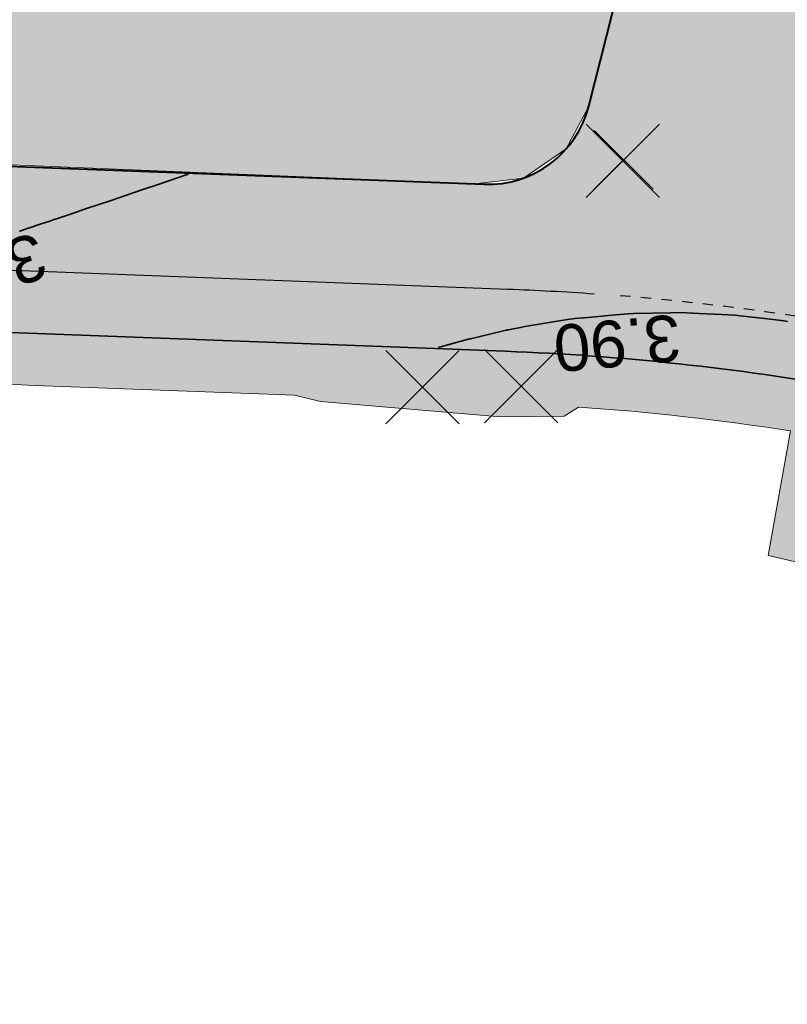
# Model space of a CAD drawing. Header units: metres. Extents: x 538891 to 1080079, y 6588829 to 13178720.
# Tile 88 of 256: x 539201 to 539216, y 6589459 to 6589478. Entities that reach past the tile are written whole.
import ezdxf

# ---------------------------------------------------------------- set-up
doc = ezdxf.new("R2010")
doc.units = ezdxf.units.M
doc.header["$LTSCALE"] = 0.4
doc.linetypes.add('#16_019061_PP_TL_liiklusskeem$0$VIA31', pattern=[1, 0.5, -0.5])
doc.layers.add('KOLDE PST', color=7, linetype='Continuous')
doc.styles.add('Swis721 Lt BT', font='swissl.ttf')

# ---------------------------------------------------------------- blocks, each defined once
blk = doc.blocks.new('#9_019061_PP_TL (2D)')
at = {"linetype": 'Continuous', "lineweight": 0, "true_color": 0xffdf7f}
h = blk.add_hatch(color=41, dxfattribs=at)
edge = h.paths.add_edge_path()
edge.add_arc((539039.4154101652, 6589463.244350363), 48.29997429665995, 66.57314219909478, 76.14185816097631, ccw=False)
edge.add_line((539058.6184198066, 6589507.562878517), (539066.0345749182, 6589504.349493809))
edge.add_arc((539086.589352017, 6589551.787756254), 51.69997684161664, 246.5731409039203, 263.6668443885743)
edge.add_line((539080.8863548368, 6589500.403289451), (539120.7231832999, 6589495.981924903))
edge.add_arc((539112.6374951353, 6589423.129258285), 73.29999581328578, 66.82796386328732, 83.66684102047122, ccw=False)
edge.add_line((539141.4805500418, 6589490.515960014), (539168.781217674, 6589478.830647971))
edge.add_arc((539204.8645496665, 6589563.132979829), 91.70000002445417, 246.827964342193, 267.830195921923)
edge.add_line((539201.3926800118, 6589471.498727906), (539210.4155722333, 6589471.156865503))
edge.add_arc((539208.5868775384, 6589422.891496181), 48.29999999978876, 71.30953512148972, 87.83019592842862, ccw=False)
edge.add_line((539224.0648710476, 6589468.644329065), (539232.0216122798, 6589465.952596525))
edge.add_arc((539222.407951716, 6589437.534687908), 29.99999999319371, 32.623453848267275, 71.30953511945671, ccw=False)
edge.add_line((539247.6749051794, 6589453.708155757), (539249.0157836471, 6589451.613372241))
edge.add_line((539249.0157836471, 6589451.613372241), (539252.5125743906, 6589453.823353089))
edge.add_line((539252.5125743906, 6589453.823353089), (539252.222101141, 6589454.28296077))
edge.add_arc((539255.6034059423, 6589456.419959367), 3.999998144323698, 78.34070675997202, 212.2930555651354, ccw=False)
edge.add_line((539256.4117717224, 6589460.337424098), (539306.7314928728, 6589449.954046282))
edge.add_arc((539266.3134001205, 6589254.080679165), 199.9999954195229, 69.38189835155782, 78.34076937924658, ccw=False)
edge.add_arc((539390.1600926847, 6589583.253643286), 151.6999385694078, 249.3818962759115, 260.1262747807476)
edge.add_line((539364.146992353, 6589433.800674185), (539400.3056453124, 6589427.507063))
edge.add_arc((539374.8755807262, 6589281.403813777), 148.2998571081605, 76.54589760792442, 80.12627433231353, ccw=False)
edge.add_line((539409.3799683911, 6589425.633820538), (539415.6764660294, 6589424.127498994))
edge.add_line((539415.6764660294, 6589424.127498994), (539461.9164176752, 6589412.655971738))
edge.add_line((539461.9164176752, 6589412.655971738), (539501.0212698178, 6589403.156877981))
edge.add_arc((539453.8114742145, 6589208.80864604), 200.0000001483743, 68.66850267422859, 76.34653551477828, ccw=False)
edge.add_line((539526.5641454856, 6589395.106925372), (539542.9704975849, 6589388.699963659))
edge.add_arc((539635.0753794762, 6589624.553585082), 253.2000000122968, 248.6685026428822, 261.8880643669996)
edge.add_arc((539543.2849724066, 6588980.562303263), 397.2999999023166, 71.92422893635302, 81.88806437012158, ccw=False)
edge.add_arc((539703.1845637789, 6589464.417768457), 112.3042545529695, 250.96499781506, 252.4606867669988)
edge.add_arc((539871.3742939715, 6589937.521631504), 614.357186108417, 250.8007736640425, 252.2964588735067)
edge.add_line((539684.5532260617, 6589352.258749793), (539685.5730097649, 6589355.293153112))
edge.add_arc((539758.7057676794, 6589594.356928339), 249.9997778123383, 250.6606811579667, 252.9904383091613, ccw=False)
edge.add_arc((539543.2849724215, 6588980.562303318), 400.4999998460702, 70.66068219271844, 78.54997938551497)
edge.add_arc((539623.1864813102, 6589375.051845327), 2.00000000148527, 166.3465355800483, 258.5499793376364, ccw=False)
edge.add_line((539621.2429989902, 6589375.523943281), (539622.1456133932, 6589379.239729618))
edge.add_line((539622.1456133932, 6589379.239729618), (539618.2586487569, 6589380.18392553))
edge.add_line((539618.2586487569, 6589380.18392553), (539617.2645513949, 6589376.091531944))
edge.add_arc((539615.3210694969, 6589376.563629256), 1.999999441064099, 259.6901167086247, 346.3465505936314, ccw=False)
edge.add_arc((539543.2849725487, 6588980.562304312), 400.499998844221, 79.69013183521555, 81.88806437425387)
edge.add_arc((539635.0753794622, 6589624.553585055), 249.9999999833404, 248.668502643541, 261.88806437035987, ccw=False)
edge.add_line((539544.134540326, 6589391.680736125), (539527.7281882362, 6589398.087697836))
edge.add_arc((539453.8114743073, 6589208.808646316), 203.1999998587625, 68.66850266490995, 76.34653552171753)
edge.add_line((539501.7766265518, 6589406.266449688), (539462.6793608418, 6589415.763700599))
edge.add_line((539462.6793608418, 6589415.763700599), (539428.9086092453, 6589424.141782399))
edge.add_arc((539429.3901842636, 6589426.08293785), 1.999999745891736, 166.0669591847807, 256.06697375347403, ccw=False)
edge.add_line((539427.4490289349, 6589426.564513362), (539427.4851470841, 6589426.710100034))
edge.add_line((539427.4851470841, 6589426.710100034), (539423.6028358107, 6589427.673250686))
edge.add_line((539423.6028358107, 6589427.673250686), (539423.5765020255, 6589427.567103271))
edge.add_arc((539421.635346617, 6589428.048678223), 1.999999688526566, 256.5458904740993, 346.0669753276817, ccw=False)
edge.add_line((539421.170013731, 6589426.103565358), (539410.1245006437, 6589428.746001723))
edge.add_arc((539374.8755813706, 6589281.403816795), 151.4998540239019, 76.54589761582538, 80.12627434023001)
edge.add_line((539400.8543728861, 6589430.659664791), (539364.6957199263, 6589436.953275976))
edge.add_arc((539390.160108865, 6589583.253702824), 148.4999999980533, 248.6969164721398, 260.12627261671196, ccw=False)
edge.add_line((539336.2098552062, 6589444.900458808), (539332.5649809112, 6589446.321761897))
edge.add_arc((539259.5728721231, 6589259.245281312), 200.8119954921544, 68.68563534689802, 74.77494262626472)
edge.add_arc((539312.8319477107, 6589454.93936929), 1.999999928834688, 166.0669644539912, 254.8231364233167, ccw=False)
edge.add_line((539310.8907921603, 6589455.420944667), (539310.9409658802, 6589455.623187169))
edge.add_line((539310.9409658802, 6589455.623187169), (539305.9872836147, 6589456.852130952))
edge.add_line((539305.9872836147, 6589456.852130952), (539305.9427732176, 6589456.672716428))
edge.add_arc((539304.0016178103, 6589457.154291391), 1.999999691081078, 258.3407607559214, 346.0669749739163, ccw=False)
edge.add_line((539303.5974366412, 6589455.195558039), (539232.7135843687, 6589469.822304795))
edge.add_arc((539252.9225889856, 6589567.758824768), 99.99982906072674, 252.9836061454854, 258.3407738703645, ccw=False)
edge.add_arc((539208.5868928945, 6589422.891557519), 51.49993684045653, 72.9836072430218, 78.65987112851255)
edge.add_arc((539219.1067407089, 6589475.347024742), 1.999999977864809, 165.7554892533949, 258.6598684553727, ccw=False)
edge.add_line((539217.1682317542, 6589475.839145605), (539217.8961277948, 6589478.706394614))
edge.add_line((539217.8961277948, 6589478.706394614), (539213.0431669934, 6589479.910350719))
edge.add_line((539213.0431669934, 6589479.910350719), (539212.0202843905, 6589475.881122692))
edge.add_arc((539210.0817755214, 6589476.373243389), 1.9999998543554, 267.8301925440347, 345.7554932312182, ccw=False)
edge.add_line((539210.0060530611, 6589474.374677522), (539201.5138357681, 6589474.696433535))
edge.add_arc((539204.8645496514, 6589563.132979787), 88.499999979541, 246.8279643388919, 267.83019593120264, ccw=False)
edge.add_line((539170.0403961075, 6589481.772495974), (539142.7397284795, 6589493.457808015))
edge.add_arc((539112.6374951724, 6589423.129258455), 76.49999564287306, 66.82796385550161, 83.66684101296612)
edge.add_line((539121.0761738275, 6589499.162396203), (539081.2393453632, 6589503.58376075))
edge.add_arc((539086.5893523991, 6589551.787757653), 48.49997827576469, 246.573140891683, 263.6668443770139, ccw=False)
edge.add_line((539067.30682455, 6589507.285712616), (539059.8906694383, 6589510.499097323))
edge.add_arc((539039.4154784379, 6589463.244549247), 51.49976466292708, 66.5731240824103, 76.14187874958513)
edge.add_line((539051.7506227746, 6589513.245248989), (539050.9841624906, 6589510.138395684))
at = {"color": 41, "linetype": 'Continuous', "lineweight": 9, "true_color": 0xffdf7f, "flags": 128}
for points in [[(539141.4805500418, 6589490.515960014), (539168.781217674, 6589478.830647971, 0.09189691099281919), (539201.3926800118, 6589471.498727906), (539210.4155722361, 6589471.156865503, -0.07221009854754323), (539224.0648710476, 6589468.644329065), (539232.0216122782, 6589465.952596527, -0.1704215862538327), (539247.6749051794, 6589453.708155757)], [(539232.7135843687, 6589469.822304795, -0.02337931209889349), (539223.6581072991, 6589472.136882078, 0.02477243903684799), (539218.7134748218, 6589473.386070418, -0.4291397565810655), (539217.1682317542, 6589475.839145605), (539217.8961277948, 6589478.706394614), (539213.0431669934, 6589479.910350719), (539212.0202843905, 6589475.881122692, -0.3537518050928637), (539210.0060530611, 6589474.374677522), (539201.5138357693, 6589474.696433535, -0.09189691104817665), (539170.0403961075, 6589481.772495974), (539142.7397284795, 6589493.457808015, 0.07360596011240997)]]:
    blk.add_lwpolyline(points, format="xyb", dxfattribs=at)
at = {"color": 5, "linetype": 'Continuous', "lineweight": 35, "true_color": 0x0000ff, "flags": 128}
blk.add_lwpolyline([(539247.6749051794, 6589453.708155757, 0.1704215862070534), (539232.0216122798, 6589465.952596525), (539224.0648710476, 6589468.644329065, 0.01285856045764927), (539221.6923091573, 6589469.379534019), (539221.0139741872, 6589466.973320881), (539216.6280364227, 6589467.980073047), (539217.0669643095, 6589470.441239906, 0.03466780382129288), (539210.4155722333, 6589471.156865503), (539201.3926800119, 6589471.498727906, -0.09189691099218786), (539168.781217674, 6589478.830647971), (539155.2013857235, 6589484.643127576), (539154.2176525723, 6589482.344808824), (539150.0806788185, 6589484.115528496), (539151.0644119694, 6589486.413847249), (539141.4805500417, 6589490.515960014, 0.07360596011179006), (539120.7231832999, 6589495.981924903), (539097.1057774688, 6589498.603146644), (539096.8300036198, 6589496.11840344), (539092.3574658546, 6589496.614796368), (539092.6332397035, 6589499.099539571), (539080.8863548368, 6589500.403289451, -0.07472396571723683), (539066.0345749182, 6589504.349493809), (539058.6184198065, 6589507.562878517, 0.04177567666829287), (539050.9841624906, 6589510.138395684)], format="xyb", dxfattribs=at)
at = {"color": 5, "linetype": 'Continuous', "lineweight": 40, "true_color": 0x0000ff, "flags": 128}
blk.add_lwpolyline([(539141.5346634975, 6589493.961475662, -0.004268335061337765), (539142.7397284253, 6589493.457808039), (539142.7397284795, 6589493.457808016), (539170.0403961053, 6589481.772495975, 0.09189691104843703), (539201.5138357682, 6589474.696433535), (539210.0060530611, 6589474.374677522, 0.3537518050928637), (539212.0202843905, 6589475.881122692), (539213.0431669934, 6589479.910350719)], format="xyb", dxfattribs=at)
at = {"color": 5, "linetype": 'Continuous', "lineweight": 35, "true_color": 0x0000ff, "flags": 128}
for points in [[(539201.0562766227, 6589473.470223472), (539201.0574204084, 6589473.470629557), (539201.2228958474, 6589473.526032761), (539201.2235700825, 6589473.526258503), (539201.472659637, 6589473.609656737), (539201.6158534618, 6589473.658110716), (539201.6162896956, 6589473.658258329), (539201.7016011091, 6589473.687126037), (539201.7018464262, 6589473.687209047), (539201.8041470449, 6589473.721825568), (539202.0749233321, 6589473.813450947), (539202.0755692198, 6589473.813669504), (539202.3246316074, 6589473.897947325), (539202.817139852, 6589474.064602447), (539202.8178610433, 6589474.064846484), (539203.3920143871, 6589474.259128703), (539203.3924948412, 6589474.259291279), (539203.7659897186, 6589474.385674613), (539203.7661609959, 6589474.38573257), (539203.8315750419, 6589474.407867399), (539204.1954537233, 6589474.530996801), (539204.195487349, 6589474.531008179), (539204.208453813, 6589474.535395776), (539204.3119139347, 6589474.570404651)], [(539215.8457509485, 6589471.73060682), (539215.8185097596, 6589471.734695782), (539215.742146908, 6589471.746179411), (539215.7420520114, 6589471.746193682), (539215.7278083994, 6589471.748335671), (539215.7264283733, 6589471.748496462), (539215.5202359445, 6589471.772520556), (539214.9378882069, 6589471.839145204), (539214.9369442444, 6589471.839253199), (539214.8308778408, 6589471.851387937), (539214.5817161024, 6589471.863232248), (539214.1475623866, 6589471.883870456), (539214.1466498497, 6589471.883913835), (539214.0295425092, 6589471.889480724), (539214.029452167, 6589471.889485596), (539214.0179215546, 6589471.890107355), (539214.0162781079, 6589471.890195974), (539213.8086228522, 6589471.901393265), (539213.8068913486, 6589471.901373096), (539213.5943415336, 6589471.898897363), (539212.8845770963, 6589471.882607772), (539212.8833521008, 6589471.882579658), (539212.7827101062, 6589471.880269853), (539212.5321521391, 6589471.857105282), (539212.0063459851, 6589471.80849348), (539212.0054870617, 6589471.808414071), (539211.933215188, 6589471.801732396), (539211.9330287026, 6589471.801715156), (539211.9174781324, 6589471.800277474), (539211.9155111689, 6589471.800125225), (539211.7566799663, 6589471.78783109), (539211.7547525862, 6589471.787556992), (539211.607214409, 6589471.766575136), (539210.7911517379, 6589471.633345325), (539210.7896511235, 6589471.633100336), (539210.7340794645, 6589471.624027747), (539210.4726513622, 6589471.569576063), (539210.4720333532, 6589471.56944734), (539210.4581175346, 6589471.566548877), (539210.4576269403, 6589471.566457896), (539210.4466741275, 6589471.564426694), (539210.4459908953, 6589471.564299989), (539210.4309031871, 6589471.56150197), (539210.4284112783, 6589471.560913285), (539210.3756153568, 6589471.548440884), (539209.7391778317, 6589471.398090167), (539209.7376197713, 6589471.397722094), (539209.7216880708, 6589471.393958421), (539209.1175500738, 6589471.226059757)]]:
    blk.add_lwpolyline(points, dxfattribs=at)
at = {"color": 5, "true_color": 0x0000ff, "char_height": 0.9000000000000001, "attachment_point": 8, "line_spacing_factor": 1.004016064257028, "style": 'Swis721 Lt BT'}
for s, insert, rotation in [('3.80', (539200.2119945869, 6589473.098915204), 198.00141249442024), ('3.90', (539212.5268096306, 6589471.771248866), 185.28209113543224)]:
    blk.add_mtext(s, dxfattribs=dict(at, insert=insert, rotation=rotation))
blk = doc.blocks.new('KOLDE PST TL')
at = {"color": 7}
blk.add_blockref('#9_019061_PP_TL (2D)', (0, 0), dxfattribs=at)
blk = doc.blocks.new('#13_Kolde pst HP -xref$0$likvideeritav')
at = {"color": 1, "linetype": 'Continuous', "lineweight": 25, "true_color": 0xff0000}
for p, q in [((0.7071067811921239, -0.7071067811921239), (-0.7071067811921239, 0.7071067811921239)), ((0.7071067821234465, 0.7071067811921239), (-0.7071067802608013, -0.7071067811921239))]:
    blk.add_line(p, q, dxfattribs=at)
blk = doc.blocks.new('#13_KOLDE TAIM (2D)')
at = {"linetype": 'Continuous', "lineweight": 0, "true_color": 0xc4f877}
blk.add_hatch(color=71, dxfattribs=at).paths.add_polyline_path([(539141.9471508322, 6589494.972557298), (539140.8790729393, 6589495.237533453), (539143.4221977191, 6589497.18240266), (539148.1035133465, 6589496.021029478), (539149.442699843, 6589493.113009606), (539200.8650280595, 6589480.355802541), (539203.4081528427, 6589482.300671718), (539213.0431669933, 6589479.910350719), (539212.3029784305, 6589476.994680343), (539212.0202843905, 6589475.881122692), (539211.5863487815, 6589475.055571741), (539210.7628376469, 6589474.492777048), (539209.8277480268, 6589474.381433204), (539199.1563533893, 6589474.817259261), (539195.2838244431, 6589475.153097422), (539191.6954322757, 6589475.618270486), (539184.5395090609, 6589476.998534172), (539182.648814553, 6589477.488973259), (539183.7449962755, 6589481.315374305), (539179.414981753, 6589482.539670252), (539178.2453138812, 6589478.723067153), (539173.6632221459, 6589480.315547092), (539165.37171513, 6589483.770798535), (539151.6618639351, 6589489.63892936), (539141.5346634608, 6589493.961475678)])
h = blk.add_hatch(color=71, dxfattribs=at)
edge = h.paths.add_edge_path()
edge.add_line((539216.628060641, 6589467.980067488), (539216.6280364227, 6589467.980073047))
edge.add_line((539216.6280364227, 6589467.980073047), (539217.0669643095, 6589470.441239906))
edge.add_arc((539208.5868783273, 6589422.891503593), 48.29999256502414, 79.88810189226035, 87.83019653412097)
edge.add_line((539210.4155722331, 6589471.156865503), (539201.3926800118, 6589471.498727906))
edge.add_arc((539204.8645496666, 6589563.13297983), 91.70000002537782, 246.827964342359, 267.8301959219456, ccw=False)
edge.add_line((539168.781217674, 6589478.830647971), (539155.2013857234, 6589484.643127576))
edge.add_line((539155.2013857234, 6589484.643127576), (539154.2176525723, 6589482.344808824))
edge.add_line((539154.2176525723, 6589482.344808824), (539154.2173655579, 6589482.344931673))
edge.add_line((539154.2173655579, 6589482.344931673), (539153.8300361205, 6589481.422965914))
edge.add_line((539153.8300361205, 6589481.422965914), (539154.7434868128, 6589481.031988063))
edge.add_line((539154.7434868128, 6589481.031988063), (539155.5682069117, 6589482.958800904))
edge.add_line((539155.5682069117, 6589482.958800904), (539159.028604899, 6589481.917238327))
edge.add_line((539159.028604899, 6589481.917238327), (539168.3877244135, 6589477.911320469))
edge.add_arc((539204.8645496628, 6589563.13297983), 92.70000002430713, 246.8279643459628, 267.8301959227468)
edge.add_line((539201.3548188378, 6589470.499444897), (539206.3514511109, 6589470.310130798))
edge.add_line((539206.3514511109, 6589470.310130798), (539206.852, 6589470.191))
edge.add_line((539206.852, 6589470.191), (539210.315, 6589469.892))
edge.add_line((539210.315, 6589469.892), (539211.5484465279, 6589469.903495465))
edge.add_line((539211.5484465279, 6589469.903495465), (539211.8224241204, 6589470.080702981))
edge.add_arc((539208.5868775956, 6589422.891496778), 47.29999940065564, 81.09951999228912, 86.0776312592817, ccw=False)
edge.add_line((539215.9050702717, 6589469.621936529), (539215.4764219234, 6589467.218409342))
edge.add_line((539215.4764219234, 6589467.218409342), (539216.4185648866, 6589467.002148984))
edge.add_line((539216.4185648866, 6589467.002148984), (539216.628060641, 6589467.980067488))
at = {"color": 71, "linetype": 'Continuous', "lineweight": 5, "true_color": 0xc4f877, "flags": 128}
blk.add_lwpolyline([(539143.4221977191, 6589497.18240266), (539148.1035133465, 6589496.021029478), (539149.442699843, 6589493.113009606), (539200.8650280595, 6589480.355802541), (539203.4081528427, 6589482.300671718), (539213.0431669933, 6589479.910350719), (539212.3029784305, 6589476.994680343), (539212.0202843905, 6589475.881122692), (539211.5863487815, 6589475.055571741), (539210.7628376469, 6589474.492777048), (539209.8277480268, 6589474.381433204), (539199.1563533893, 6589474.817259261), (539195.2838244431, 6589475.153097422), (539191.6954322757, 6589475.618270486), (539184.5395090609, 6589476.998534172), (539182.648814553, 6589477.488973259), (539183.7449962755, 6589481.315374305), (539179.414981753, 6589482.539670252), (539178.2453138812, 6589478.723067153), (539173.6632221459, 6589480.315547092), (539165.37171513, 6589483.770798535), (539151.6618639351, 6589489.63892936), (539141.5346634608, 6589493.961475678)], dxfattribs=at)
blk.add_lwpolyline([(539216.628060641, 6589467.980067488), (539216.6280364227, 6589467.980073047), (539217.0669643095, 6589470.441239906, 0.03466780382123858), (539210.4155722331, 6589471.156865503), (539201.3926800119, 6589471.498727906, -0.09189691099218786), (539168.781217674, 6589478.830647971), (539155.2013857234, 6589484.643127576), (539154.2176525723, 6589482.344808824), (539154.2173655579, 6589482.344931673), (539153.8300361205, 6589481.422965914), (539154.7434868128, 6589481.031988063), (539155.5682069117, 6589482.958800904), (539159.028604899, 6589481.917238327), (539168.3877244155, 6589477.911320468, 0.09189691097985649), (539201.3548188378, 6589470.499444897), (539206.3514511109, 6589470.310130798), (539206.852, 6589470.191), (539210.315, 6589469.892), (539211.5484465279, 6589469.903495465), (539211.8224241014, 6589470.080702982, -0.02172452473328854), (539215.9050702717, 6589469.621936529), (539215.4764219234, 6589467.218409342), (539216.4185648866, 6589467.002148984)], format="xyb", close=True, dxfattribs=at)
at = {"color": 1, "true_color": 0xff0000}
for p in [(539212.675128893, 6589474.824921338), (539208.815495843, 6589470.464129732), (539210.7193246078, 6589470.485034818)]:
    blk.add_blockref('#13_Kolde pst HP -xref$0$likvideeritav', p, dxfattribs=at)
blk = doc.blocks.new('Kolde pst Taim')
at = {"color": 13, "true_color": 0xff4646}
blk.add_blockref('#13_KOLDE TAIM (2D)', (0, 0), dxfattribs=at)
blk = doc.blocks.new('#15_019061_PP_ELV-4-01_v01_Puhas$0$A$C2D7D09D12')
at = {"color": 1, "linetype": 'Continuous', "lineweight": 25, "true_color": 0xff0000}
for p, q in [((0.0353555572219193, 0.03535634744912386), (1.170666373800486, 1.170667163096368)), ((0.03535555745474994, 1.170667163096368), (1.170666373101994, 0.03535634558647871))]:
    blk.add_line(p, q, dxfattribs=at)
blk = doc.blocks.new('#15_Kolde pst ELV-3 (2D)')
at = {"color": 7}
blk.add_blockref('#15_019061_PP_ELV-4-01_v01_Puhas$0$A$C2D7D09D12', (539212.0899890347, 6589474.242988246), dxfattribs=at)
blk = doc.blocks.new('Kolde pst EL')
at = {"color": 13, "true_color": 0xff4646}
blk.add_blockref('#15_Kolde pst ELV-3 (2D)', (0, 0), dxfattribs=at)
blk = doc.blocks.new('#16_Kolde TL (2D)')
at = {"color": 7, "linetype": 'Continuous', "lineweight": 30, "flags": 128}
blk.add_lwpolyline([(539156.1332413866, 6589485.549573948), (539169.2534095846, 6589479.933840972, 0.0918969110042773), (539201.4381134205, 6589472.697867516), (539210.4610056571, 6589472.356005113, -0.00840626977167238), (539212.1228417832, 6589472.265041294)], format="xyb", dxfattribs=at)
at = {"color": 7, "linetype": 'Continuous', "lineweight": 13, "flags": 128}
blk.add_lwpolyline([(539201.5138357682, 6589474.696433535), (539210.0060530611, 6589474.374677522, 0.3537517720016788), (539212.0202843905, 6589475.881122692)], format="xyb", dxfattribs=at)
at = {"color": 7, "linetype": '#16_019061_PP_TL_liiklusskeem$0$VIA31', "lineweight": 30, "flags": 128}
blk.add_lwpolyline([(539217.5764188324, 6589471.568371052, 0.02526058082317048), (539212.621568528, 6589472.226790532)], format="xyb", dxfattribs=at)
blk = doc.blocks.new('Kolde pst märgistus')
at = {"color": 13, "true_color": 0xff4646}
blk.add_blockref('#16_Kolde TL (2D)', (0, 0), dxfattribs=at)

msp = doc.modelspace()

# ---------------------------------------------------------------- block references
at = {"layer": 'KOLDE PST', "color": 7}
for name in ['KOLDE PST TL', 'Kolde pst märgistus', 'Kolde pst Taim', 'Kolde pst EL']:
    msp.add_blockref(name, (0, 0), dxfattribs=at)

doc.saveas('drawing.dxf')
